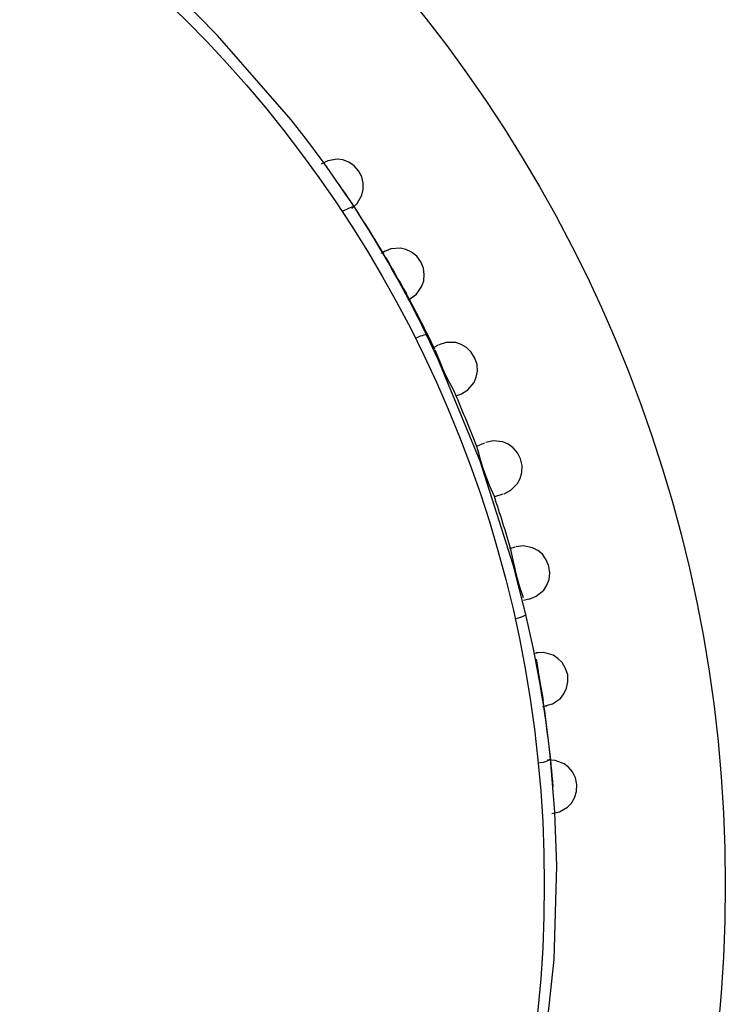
# Model space of a CAD drawing. Header units: millimetres. Extents: x -0.13 to 0.24, y 0 to 1.59.
# Tile 64 of 68: x 0.0864 to 0.102, y 0.9622 to 0.984. Entities that reach past the tile are written whole.
import ezdxf

# ---------------------------------------------------------------- set-up
doc = ezdxf.new("R2010")
doc.units = ezdxf.units.MM
doc.layers.add('BLOCKS', color=3, linetype='Continuous')

msp = doc.modelspace()

# ---------------------------------------------------------------- linework, layer by layer
at = {"layer": 'BLOCKS'}
for points, knots in [([(0.101966, 0.96486), (0.101966, 0.981979), (0.088091, 0.995856), (0.070972, 0.995856), (0.070972, 0.995856), (0.053853, 0.995856), (0.039976, 0.981979), (0.039976, 0.96486), (0.039976, 0.96486), (0.039976, 0.947743), (0.053853, 0.933864), (0.070972, 0.933864), (0.070972, 0.933864), (0.088091, 0.933864), (0.101966, 0.947743), (0.101966, 0.96486)], [0, 0, 0, 0, 0.25, 0.25, 0.25, 0.25, 0.5, 0.5, 0.5, 0.5, 0.75, 0.75, 0.75, 0.75, 1, 1, 1, 1]), ([(0.097965, 0.96486), (0.097965, 0.97977), (0.08588, 0.991855), (0.070972, 0.991855), (0.070972, 0.991855), (0.056064, 0.991855), (0.043979, 0.97977), (0.043979, 0.96486), (0.043979, 0.96486), (0.043979, 0.949952), (0.056064, 0.937867), (0.070972, 0.937867), (0.070972, 0.937867), (0.08588, 0.937867), (0.097965, 0.949952), (0.097965, 0.96486)], [0, 0, 0, 0, 0.25, 0.25, 0.25, 0.25, 0.5, 0.5, 0.5, 0.5, 0.75, 0.75, 0.75, 0.75, 1, 1, 1, 1]), ([(0.093775, 0.979824), (0.093775, 0.979824), (0.0931, 0.980807), (0.0931, 0.980807), (0.0931, 0.980807), (0.0931, 0.980807), (0.092742, 0.98129), (0.092742, 0.98129), (0.092742, 0.98129), (0.092742, 0.98129), (0.092371, 0.981764), (0.092371, 0.981764), (0.092371, 0.981764), (0.092371, 0.981764), (0.09074, 0.983623), (0.09074, 0.983623), (0.09074, 0.983623), (0.09074, 0.983623), (0.090299, 0.984072), (0.090299, 0.984072), (0.090299, 0.984072), (0.090299, 0.984072), (0.089848, 0.984506), (0.089848, 0.984506), (0.089848, 0.984506), (0.089848, 0.984506), (0.088904, 0.985363), (0.088904, 0.985363), (0.088904, 0.985363), (0.088904, 0.985363), (0.086416, 0.987289), (0.086416, 0.987289)], [0, 0, 0, 0, 0.125, 0.125, 0.125, 0.125, 0.25, 0.25, 0.25, 0.25, 0.375, 0.375, 0.375, 0.375, 0.5, 0.5, 0.5, 0.5, 0.625, 0.625, 0.625, 0.625, 0.75, 0.75, 0.75, 0.75, 0.875, 0.875, 0.875, 0.875, 1, 1, 1, 1]), ([(0.093709, 0.979806), (0.093709, 0.979806), (0.093833, 0.979915), (0.093833, 0.979915), (0.093833, 0.979915), (0.093833, 0.979915), (0.093936, 0.980102), (0.093936, 0.980102), (0.093936, 0.980102), (0.093936, 0.980102), (0.093963, 0.980222), (0.093963, 0.980222), (0.093963, 0.980222), (0.093963, 0.980222), (0.093965, 0.98036), (0.093965, 0.98036), (0.093965, 0.98036), (0.093965, 0.98036), (0.093932, 0.980501), (0.093932, 0.980501), (0.093932, 0.980501), (0.093932, 0.980501), (0.093862, 0.980634), (0.093862, 0.980634), (0.093862, 0.980634), (0.093862, 0.980634), (0.093763, 0.980745), (0.093763, 0.980745), (0.093763, 0.980745), (0.093763, 0.980745), (0.093642, 0.980828), (0.093642, 0.980828), (0.093642, 0.980828), (0.093642, 0.980828), (0.093514, 0.980876), (0.093514, 0.980876), (0.093514, 0.980876), (0.093514, 0.980876), (0.09339, 0.980894), (0.09339, 0.980894), (0.09339, 0.980894), (0.09339, 0.980894), (0.093181, 0.980859), (0.093181, 0.980859), (0.093181, 0.980859), (0.093181, 0.980859), (0.093034, 0.980785), (0.093034, 0.980785)], [0, 0, 0, 0, 0.083333, 0.083333, 0.083333, 0.083333, 0.166667, 0.166667, 0.166667, 0.166667, 0.25, 0.25, 0.25, 0.25, 0.333333, 0.333333, 0.333333, 0.333333, 0.416667, 0.416667, 0.416667, 0.416667, 0.5, 0.5, 0.5, 0.5, 0.583333, 0.583333, 0.583333, 0.583333, 0.666667, 0.666667, 0.666667, 0.666667, 0.75, 0.75, 0.75, 0.75, 0.833333, 0.833333, 0.833333, 0.833333, 0.916667, 0.916667, 0.916667, 0.916667, 1, 1, 1, 1]), ([(0.093775, 0.979824), (0.093775, 0.979824), (0.093763, 0.979832), (0.093763, 0.979832), (0.093763, 0.979832), (0.093763, 0.979832), (0.093742, 0.979835), (0.093742, 0.979835), (0.093742, 0.979835), (0.093742, 0.979835), (0.093713, 0.97983), (0.093713, 0.97983), (0.093713, 0.97983), (0.093713, 0.97983), (0.093678, 0.97982), (0.093678, 0.97982), (0.093678, 0.97982), (0.093678, 0.97982), (0.093638, 0.979803), (0.093638, 0.979803), (0.093638, 0.979803), (0.093638, 0.979803), (0.093595, 0.979785), (0.093595, 0.979785), (0.093595, 0.979785), (0.093595, 0.979785), (0.093545, 0.979758), (0.093545, 0.979758), (0.093545, 0.979758), (0.093545, 0.979758), (0.093498, 0.979729), (0.093498, 0.979729)], [0, 0, 0, 0, 0.125, 0.125, 0.125, 0.125, 0.25, 0.25, 0.25, 0.25, 0.375, 0.375, 0.375, 0.375, 0.5, 0.5, 0.5, 0.5, 0.625, 0.625, 0.625, 0.625, 0.75, 0.75, 0.75, 0.75, 0.875, 0.875, 0.875, 0.875, 1, 1, 1, 1]), ([(0.095009, 0.977814), (0.095009, 0.977814), (0.095141, 0.977911), (0.095141, 0.977911), (0.095141, 0.977911), (0.095141, 0.977911), (0.095261, 0.978087), (0.095261, 0.978087), (0.095261, 0.978087), (0.095261, 0.978087), (0.095303, 0.978207), (0.095303, 0.978207), (0.095303, 0.978207), (0.095303, 0.978207), (0.095313, 0.978344), (0.095313, 0.978344), (0.095313, 0.978344), (0.095313, 0.978344), (0.095294, 0.978489), (0.095294, 0.978489), (0.095294, 0.978489), (0.095294, 0.978489), (0.095236, 0.978628), (0.095236, 0.978628), (0.095236, 0.978628), (0.095236, 0.978628), (0.095145, 0.978748), (0.095145, 0.978748), (0.095145, 0.978748), (0.095145, 0.978748), (0.095031, 0.978841), (0.095031, 0.978841), (0.095031, 0.978841), (0.095031, 0.978841), (0.094907, 0.978901), (0.094907, 0.978901), (0.094907, 0.978901), (0.094907, 0.978901), (0.094785, 0.978928), (0.094785, 0.978928), (0.094785, 0.978928), (0.094785, 0.978928), (0.094574, 0.978913), (0.094574, 0.978913), (0.094574, 0.978913), (0.094574, 0.978913), (0.094421, 0.978849), (0.094421, 0.978849)], [0, 0, 0, 0, 0.083333, 0.083333, 0.083333, 0.083333, 0.166667, 0.166667, 0.166667, 0.166667, 0.25, 0.25, 0.25, 0.25, 0.333333, 0.333333, 0.333333, 0.333333, 0.416667, 0.416667, 0.416667, 0.416667, 0.5, 0.5, 0.5, 0.5, 0.583333, 0.583333, 0.583333, 0.583333, 0.666667, 0.666667, 0.666667, 0.666667, 0.75, 0.75, 0.75, 0.75, 0.833333, 0.833333, 0.833333, 0.833333, 0.916667, 0.916667, 0.916667, 0.916667, 1, 1, 1, 1]), ([(0.094464, 0.978717), (0.094464, 0.978717), (0.094526, 0.978607), (0.094526, 0.978607), (0.094526, 0.978607), (0.094526, 0.978607), (0.094601, 0.97847), (0.094601, 0.97847), (0.094601, 0.97847), (0.094601, 0.97847), (0.094644, 0.978396), (0.094644, 0.978396), (0.094644, 0.978396), (0.094644, 0.978396), (0.094688, 0.978317), (0.094688, 0.978317), (0.094688, 0.978317), (0.094688, 0.978317), (0.094731, 0.978241), (0.094731, 0.978241), (0.094731, 0.978241), (0.094731, 0.978241), (0.094777, 0.978166), (0.094777, 0.978166), (0.094777, 0.978166), (0.094777, 0.978166), (0.094853, 0.978029), (0.094853, 0.978029), (0.094853, 0.978029), (0.094853, 0.978029), (0.094918, 0.977918), (0.094918, 0.977918)], [0, 0, 0, 0, 0.125, 0.125, 0.125, 0.125, 0.25, 0.25, 0.25, 0.25, 0.375, 0.375, 0.375, 0.375, 0.5, 0.5, 0.5, 0.5, 0.625, 0.625, 0.625, 0.625, 0.75, 0.75, 0.75, 0.75, 0.875, 0.875, 0.875, 0.875, 1, 1, 1, 1]), ([(0.095361, 0.977015), (0.095361, 0.977015), (0.09535, 0.977017), (0.09535, 0.977017), (0.09535, 0.977017), (0.09535, 0.977017), (0.09533, 0.977013), (0.09533, 0.977013), (0.09533, 0.977013), (0.09533, 0.977013), (0.095303, 0.977007), (0.095303, 0.977007), (0.095303, 0.977007), (0.095303, 0.977007), (0.095265, 0.976994), (0.095265, 0.976994), (0.095265, 0.976994), (0.095265, 0.976994), (0.095224, 0.97698), (0.095224, 0.97698), (0.095224, 0.97698), (0.095224, 0.97698), (0.09518, 0.976959), (0.09518, 0.976959), (0.09518, 0.976959), (0.09518, 0.976959), (0.095131, 0.976939), (0.095131, 0.976939), (0.095131, 0.976939), (0.095131, 0.976939), (0.095116, 0.976932), (0.095116, 0.976932)], [0, 0, 0, 0, 0.125, 0.125, 0.125, 0.125, 0.25, 0.25, 0.25, 0.25, 0.375, 0.375, 0.375, 0.375, 0.5, 0.5, 0.5, 0.5, 0.625, 0.625, 0.625, 0.625, 0.75, 0.75, 0.75, 0.75, 0.875, 0.875, 0.875, 0.875, 1, 1, 1, 1]), ([(0.097559, 0.97083), (0.097559, 0.97083), (0.097284, 0.971911), (0.097284, 0.971911), (0.097284, 0.971911), (0.097284, 0.971911), (0.096545, 0.974225), (0.096545, 0.974225), (0.096545, 0.974225), (0.096545, 0.974225), (0.095619, 0.976469), (0.095619, 0.976469), (0.095619, 0.976469), (0.095619, 0.976469), (0.095361, 0.977015), (0.095361, 0.977015)], [0, 0, 0, 0, 0.25, 0.25, 0.25, 0.25, 0.5, 0.5, 0.5, 0.5, 0.75, 0.75, 0.75, 0.75, 1, 1, 1, 1]), ([(0.096133, 0.975707), (0.096133, 0.975707), (0.096275, 0.975794), (0.096275, 0.975794), (0.096275, 0.975794), (0.096275, 0.975794), (0.096412, 0.975957), (0.096412, 0.975957), (0.096412, 0.975957), (0.096412, 0.975957), (0.096462, 0.976075), (0.096462, 0.976075), (0.096462, 0.976075), (0.096462, 0.976075), (0.096487, 0.97621), (0.096487, 0.97621), (0.096487, 0.97621), (0.096487, 0.97621), (0.096478, 0.976357), (0.096478, 0.976357), (0.096478, 0.976357), (0.096478, 0.976357), (0.096431, 0.9765), (0.096431, 0.9765), (0.096431, 0.9765), (0.096431, 0.9765), (0.096352, 0.97663), (0.096352, 0.97663), (0.096352, 0.97663), (0.096352, 0.97663), (0.096249, 0.976732), (0.096249, 0.976732), (0.096249, 0.976732), (0.096249, 0.976732), (0.096129, 0.976802), (0.096129, 0.976802), (0.096129, 0.976802), (0.096129, 0.976802), (0.096008, 0.976841), (0.096008, 0.976841), (0.096008, 0.976841), (0.096008, 0.976841), (0.095795, 0.976843), (0.095795, 0.976843), (0.095795, 0.976843), (0.095795, 0.976843), (0.095636, 0.976794), (0.095636, 0.976794)], [0, 0, 0, 0, 0.083333, 0.083333, 0.083333, 0.083333, 0.166667, 0.166667, 0.166667, 0.166667, 0.25, 0.25, 0.25, 0.25, 0.333333, 0.333333, 0.333333, 0.333333, 0.416667, 0.416667, 0.416667, 0.416667, 0.5, 0.5, 0.5, 0.5, 0.583333, 0.583333, 0.583333, 0.583333, 0.666667, 0.666667, 0.666667, 0.666667, 0.75, 0.75, 0.75, 0.75, 0.833333, 0.833333, 0.833333, 0.833333, 0.916667, 0.916667, 0.916667, 0.916667, 1, 1, 1, 1]), ([(0.095545, 0.976684), (0.095545, 0.976684), (0.095561, 0.976653), (0.095561, 0.976653), (0.095561, 0.976653), (0.095561, 0.976653), (0.095626, 0.976491), (0.095626, 0.976491), (0.095626, 0.976491), (0.095626, 0.976491), (0.095683, 0.976349), (0.095683, 0.976349), (0.095683, 0.976349), (0.095683, 0.976349), (0.095719, 0.97627), (0.095719, 0.97627), (0.095719, 0.97627), (0.095719, 0.97627), (0.095754, 0.976191), (0.095754, 0.976191), (0.095754, 0.976191), (0.095754, 0.976191), (0.095791, 0.976111), (0.095791, 0.976111), (0.095791, 0.976111), (0.095791, 0.976111), (0.095828, 0.976034), (0.095828, 0.976034), (0.095828, 0.976034), (0.095828, 0.976034), (0.095897, 0.975897), (0.095897, 0.975897), (0.095897, 0.975897), (0.095897, 0.975897), (0.095977, 0.975744), (0.095977, 0.975744), (0.095977, 0.975744), (0.095977, 0.975744), (0.09599, 0.975711), (0.09599, 0.975711)], [0, 0, 0, 0, 0.1, 0.1, 0.1, 0.1, 0.2, 0.2, 0.2, 0.2, 0.3, 0.3, 0.3, 0.3, 0.4, 0.4, 0.4, 0.4, 0.5, 0.5, 0.5, 0.5, 0.6, 0.6, 0.6, 0.6, 0.7, 0.7, 0.7, 0.7, 0.8, 0.8, 0.8, 0.8, 0.9, 0.9, 0.9, 0.9, 1, 1, 1, 1]), ([(0.097075, 0.973502), (0.097075, 0.973502), (0.097224, 0.973579), (0.097224, 0.973579), (0.097224, 0.973579), (0.097224, 0.973579), (0.097375, 0.97373), (0.097375, 0.97373), (0.097375, 0.97373), (0.097375, 0.97373), (0.097433, 0.973842), (0.097433, 0.973842), (0.097433, 0.973842), (0.097433, 0.973842), (0.09747, 0.973974), (0.09747, 0.973974), (0.09747, 0.973974), (0.09747, 0.973974), (0.097476, 0.974123), (0.097476, 0.974123), (0.097476, 0.974123), (0.097476, 0.974123), (0.097441, 0.97427), (0.097441, 0.97427), (0.097441, 0.97427), (0.097441, 0.97427), (0.097373, 0.974407), (0.097373, 0.974407), (0.097373, 0.974407), (0.097373, 0.974407), (0.097277, 0.974517), (0.097277, 0.974517), (0.097277, 0.974517), (0.097277, 0.974517), (0.097166, 0.974597), (0.097166, 0.974597), (0.097166, 0.974597), (0.097166, 0.974597), (0.097048, 0.974647), (0.097048, 0.974647), (0.097048, 0.974647), (0.097048, 0.974647), (0.096836, 0.97467), (0.096836, 0.97467), (0.096836, 0.97467), (0.096836, 0.97467), (0.096671, 0.974633), (0.096671, 0.974633)], [0, 0, 0, 0, 0.083333, 0.083333, 0.083333, 0.083333, 0.166667, 0.166667, 0.166667, 0.166667, 0.25, 0.25, 0.25, 0.25, 0.333333, 0.333333, 0.333333, 0.333333, 0.416667, 0.416667, 0.416667, 0.416667, 0.5, 0.5, 0.5, 0.5, 0.583333, 0.583333, 0.583333, 0.583333, 0.666667, 0.666667, 0.666667, 0.666667, 0.75, 0.75, 0.75, 0.75, 0.833333, 0.833333, 0.833333, 0.833333, 0.916667, 0.916667, 0.916667, 0.916667, 1, 1, 1, 1]), ([(0.096464, 0.974554), (0.096464, 0.974554), (0.096493, 0.974457), (0.096493, 0.974457), (0.096493, 0.974457), (0.096493, 0.974457), (0.096538, 0.974285), (0.096538, 0.974285), (0.096538, 0.974285), (0.096538, 0.974285), (0.096582, 0.97414), (0.096582, 0.97414), (0.096582, 0.97414), (0.096582, 0.97414), (0.096607, 0.974065), (0.096607, 0.974065), (0.096607, 0.974065), (0.096607, 0.974065), (0.096636, 0.973983), (0.096636, 0.973983), (0.096636, 0.973983), (0.096636, 0.973983), (0.096663, 0.973902), (0.096663, 0.973902), (0.096663, 0.973902), (0.096663, 0.973902), (0.096694, 0.973829), (0.096694, 0.973829), (0.096694, 0.973829), (0.096694, 0.973829), (0.09675, 0.973689), (0.09675, 0.973689), (0.09675, 0.973689), (0.09675, 0.973689), (0.096824, 0.973527), (0.096824, 0.973527), (0.096824, 0.973527), (0.096824, 0.973527), (0.096863, 0.973432), (0.096863, 0.973432)], [0, 0, 0, 0, 0.1, 0.1, 0.1, 0.1, 0.2, 0.2, 0.2, 0.2, 0.3, 0.3, 0.3, 0.3, 0.4, 0.4, 0.4, 0.4, 0.5, 0.5, 0.5, 0.5, 0.6, 0.6, 0.6, 0.6, 0.7, 0.7, 0.7, 0.7, 0.8, 0.8, 0.8, 0.8, 0.9, 0.9, 0.9, 0.9, 1, 1, 1, 1]), ([(0.097226, 0.97224), (0.097226, 0.97224), (0.097236, 0.972202), (0.097236, 0.972202), (0.097236, 0.972202), (0.097236, 0.972202), (0.097269, 0.972033), (0.097269, 0.972033), (0.097269, 0.972033), (0.097269, 0.972033), (0.097304, 0.971884), (0.097304, 0.971884), (0.097304, 0.971884), (0.097304, 0.971884), (0.097323, 0.971801), (0.097323, 0.971801), (0.097323, 0.971801), (0.097323, 0.971801), (0.097344, 0.971716), (0.097344, 0.971716), (0.097344, 0.971716), (0.097344, 0.971716), (0.097368, 0.971629), (0.097368, 0.971629), (0.097368, 0.971629), (0.097368, 0.971629), (0.097389, 0.971548), (0.097389, 0.971548), (0.097389, 0.971548), (0.097389, 0.971548), (0.097435, 0.971401), (0.097435, 0.971401), (0.097435, 0.971401), (0.097435, 0.971401), (0.097489, 0.971236), (0.097489, 0.971236), (0.097489, 0.971236), (0.097489, 0.971236), (0.097493, 0.971201), (0.097493, 0.971201)], [0, 0, 0, 0, 0.1, 0.1, 0.1, 0.1, 0.2, 0.2, 0.2, 0.2, 0.3, 0.3, 0.3, 0.3, 0.4, 0.4, 0.4, 0.4, 0.5, 0.5, 0.5, 0.5, 0.6, 0.6, 0.6, 0.6, 0.7, 0.7, 0.7, 0.7, 0.8, 0.8, 0.8, 0.8, 0.9, 0.9, 0.9, 0.9, 1, 1, 1, 1]), ([(0.097633, 0.971174), (0.097633, 0.971174), (0.097789, 0.971236), (0.097789, 0.971236), (0.097789, 0.971236), (0.097789, 0.971236), (0.097954, 0.971372), (0.097954, 0.971372), (0.097954, 0.971372), (0.097954, 0.971372), (0.098021, 0.97148), (0.098021, 0.97148), (0.098021, 0.97148), (0.098021, 0.97148), (0.09807, 0.971606), (0.09807, 0.971606), (0.09807, 0.971606), (0.09807, 0.971606), (0.098085, 0.971753), (0.098085, 0.971753), (0.098085, 0.971753), (0.098085, 0.971753), (0.098068, 0.971902), (0.098068, 0.971902), (0.098068, 0.971902), (0.098068, 0.971902), (0.09801, 0.972043), (0.09801, 0.972043), (0.09801, 0.972043), (0.09801, 0.972043), (0.097923, 0.972163), (0.097923, 0.972163), (0.097923, 0.972163), (0.097923, 0.972163), (0.09782, 0.97225), (0.09782, 0.97225), (0.09782, 0.97225), (0.09782, 0.97225), (0.097708, 0.97231), (0.097708, 0.97231), (0.097708, 0.97231), (0.097708, 0.97231), (0.097499, 0.972354), (0.097499, 0.972354), (0.097499, 0.972354), (0.097499, 0.972354), (0.097333, 0.972331), (0.097333, 0.972331)], [0, 0, 0, 0, 0.083333, 0.083333, 0.083333, 0.083333, 0.166667, 0.166667, 0.166667, 0.166667, 0.25, 0.25, 0.25, 0.25, 0.333333, 0.333333, 0.333333, 0.333333, 0.416667, 0.416667, 0.416667, 0.416667, 0.5, 0.5, 0.5, 0.5, 0.583333, 0.583333, 0.583333, 0.583333, 0.666667, 0.666667, 0.666667, 0.666667, 0.75, 0.75, 0.75, 0.75, 0.833333, 0.833333, 0.833333, 0.833333, 0.916667, 0.916667, 0.916667, 0.916667, 1, 1, 1, 1]), ([(0.097559, 0.97083), (0.097559, 0.97083), (0.097551, 0.970822), (0.097551, 0.970822), (0.097551, 0.970822), (0.097551, 0.970822), (0.097536, 0.970809), (0.097536, 0.970809), (0.097536, 0.970809), (0.097536, 0.970809), (0.097507, 0.970797), (0.097507, 0.970797), (0.097507, 0.970797), (0.097507, 0.970797), (0.097474, 0.970782), (0.097474, 0.970782), (0.097474, 0.970782), (0.097474, 0.970782), (0.097431, 0.97077), (0.097431, 0.97077), (0.097431, 0.97077), (0.097431, 0.97077), (0.097385, 0.970755), (0.097385, 0.970755), (0.097385, 0.970755), (0.097385, 0.970755), (0.097333, 0.970741), (0.097333, 0.970741), (0.097333, 0.970741), (0.097333, 0.970741), (0.097317, 0.970737), (0.097317, 0.970737)], [0, 0, 0, 0, 0.125, 0.125, 0.125, 0.125, 0.25, 0.25, 0.25, 0.25, 0.375, 0.375, 0.375, 0.375, 0.5, 0.5, 0.5, 0.5, 0.625, 0.625, 0.625, 0.625, 0.75, 0.75, 0.75, 0.75, 0.875, 0.875, 0.875, 0.875, 1, 1, 1, 1]), ([(0.097785, 0.969847), (0.097785, 0.969847), (0.097807, 0.969723), (0.097807, 0.969723), (0.097807, 0.969723), (0.097807, 0.969723), (0.097832, 0.969569), (0.097832, 0.969569), (0.097832, 0.969569), (0.097832, 0.969569), (0.097845, 0.969482), (0.097845, 0.969482), (0.097845, 0.969482), (0.097845, 0.969482), (0.097859, 0.969395), (0.097859, 0.969395), (0.097859, 0.969395), (0.097859, 0.969395), (0.097876, 0.969304), (0.097876, 0.969304), (0.097876, 0.969304), (0.097876, 0.969304), (0.09789, 0.969222), (0.09789, 0.969222), (0.09789, 0.969222), (0.09789, 0.969222), (0.097917, 0.969066), (0.097917, 0.969066), (0.097917, 0.969066), (0.097917, 0.969066), (0.09794, 0.968942), (0.09794, 0.968942)], [0, 0, 0, 0, 0.125, 0.125, 0.125, 0.125, 0.25, 0.25, 0.25, 0.25, 0.375, 0.375, 0.375, 0.375, 0.5, 0.5, 0.5, 0.5, 0.625, 0.625, 0.625, 0.625, 0.75, 0.75, 0.75, 0.75, 0.875, 0.875, 0.875, 0.875, 1, 1, 1, 1]), ([(0.097987, 0.968812), (0.097987, 0.968812), (0.098147, 0.968859), (0.098147, 0.968859), (0.098147, 0.968859), (0.098147, 0.968859), (0.098321, 0.968981), (0.098321, 0.968981), (0.098321, 0.968981), (0.098321, 0.968981), (0.098399, 0.969081), (0.098399, 0.969081), (0.098399, 0.969081), (0.098399, 0.969081), (0.098457, 0.969205), (0.098457, 0.969205), (0.098457, 0.969205), (0.098457, 0.969205), (0.098488, 0.969348), (0.098488, 0.969348), (0.098488, 0.969348), (0.098488, 0.969348), (0.098482, 0.969499), (0.098482, 0.969499), (0.098482, 0.969499), (0.098482, 0.969499), (0.098437, 0.969644), (0.098437, 0.969644), (0.098437, 0.969644), (0.098437, 0.969644), (0.098362, 0.96977), (0.098362, 0.96977), (0.098362, 0.96977), (0.098362, 0.96977), (0.098265, 0.969865), (0.098265, 0.969865), (0.098265, 0.969865), (0.098265, 0.969865), (0.098159, 0.969934), (0.098159, 0.969934), (0.098159, 0.969934), (0.098159, 0.969934), (0.097956, 0.969994), (0.097956, 0.969994), (0.097956, 0.969994), (0.097956, 0.969994), (0.097789, 0.969985), (0.097789, 0.969985)], [0, 0, 0, 0, 0.083333, 0.083333, 0.083333, 0.083333, 0.166667, 0.166667, 0.166667, 0.166667, 0.25, 0.25, 0.25, 0.25, 0.333333, 0.333333, 0.333333, 0.333333, 0.416667, 0.416667, 0.416667, 0.416667, 0.5, 0.5, 0.5, 0.5, 0.583333, 0.583333, 0.583333, 0.583333, 0.666667, 0.666667, 0.666667, 0.666667, 0.75, 0.75, 0.75, 0.75, 0.833333, 0.833333, 0.833333, 0.833333, 0.916667, 0.916667, 0.916667, 0.916667, 1, 1, 1, 1]), ([(0.097108, 0.957216), (0.097108, 0.957216), (0.097604, 0.95917), (0.097604, 0.95917), (0.097604, 0.95917), (0.097604, 0.95917), (0.097963, 0.961163), (0.097963, 0.961163), (0.097963, 0.961163), (0.097963, 0.961163), (0.09818, 0.963214), (0.09818, 0.963214), (0.09818, 0.963214), (0.09818, 0.963214), (0.09824, 0.965278), (0.09824, 0.965278), (0.09824, 0.965278), (0.09824, 0.965278), (0.098199, 0.966469), (0.098199, 0.966469), (0.098199, 0.966469), (0.098199, 0.966469), (0.098103, 0.967648), (0.098103, 0.967648)], [0, 0, 0, 0, 0.166667, 0.166667, 0.166667, 0.166667, 0.333333, 0.333333, 0.333333, 0.333333, 0.5, 0.5, 0.5, 0.5, 0.666667, 0.666667, 0.666667, 0.666667, 0.833333, 0.833333, 0.833333, 0.833333, 1, 1, 1, 1]), ([(0.098103, 0.967648), (0.098103, 0.967648), (0.098097, 0.967634), (0.098097, 0.967634), (0.098097, 0.967634), (0.098097, 0.967634), (0.098083, 0.967619), (0.098083, 0.967619), (0.098083, 0.967619), (0.098083, 0.967619), (0.09806, 0.967605), (0.09806, 0.967605), (0.09806, 0.967605), (0.09806, 0.967605), (0.098025, 0.967593), (0.098025, 0.967593), (0.098025, 0.967593), (0.098025, 0.967593), (0.097983, 0.967578), (0.097983, 0.967578), (0.097983, 0.967578), (0.097983, 0.967578), (0.097938, 0.967566), (0.097938, 0.967566), (0.097938, 0.967566), (0.097938, 0.967566), (0.097884, 0.967555), (0.097884, 0.967555), (0.097884, 0.967555), (0.097884, 0.967555), (0.09783, 0.967547), (0.09783, 0.967547)], [0, 0, 0, 0, 0.125, 0.125, 0.125, 0.125, 0.25, 0.25, 0.25, 0.25, 0.375, 0.375, 0.375, 0.375, 0.5, 0.5, 0.5, 0.5, 0.625, 0.625, 0.625, 0.625, 0.75, 0.75, 0.75, 0.75, 0.875, 0.875, 0.875, 0.875, 1, 1, 1, 1]), ([(0.098134, 0.966435), (0.098134, 0.966435), (0.098298, 0.966471), (0.098298, 0.966471), (0.098298, 0.966471), (0.098298, 0.966471), (0.09848, 0.966578), (0.09848, 0.966578), (0.09848, 0.966578), (0.09848, 0.966578), (0.098565, 0.966667), (0.098565, 0.966667), (0.098565, 0.966667), (0.098565, 0.966667), (0.098633, 0.966785), (0.098633, 0.966785), (0.098633, 0.966785), (0.098633, 0.966785), (0.098675, 0.966926), (0.098675, 0.966926), (0.098675, 0.966926), (0.098675, 0.966926), (0.098683, 0.967075), (0.098683, 0.967075), (0.098683, 0.967075), (0.098683, 0.967075), (0.098652, 0.967224), (0.098652, 0.967224), (0.098652, 0.967224), (0.098652, 0.967224), (0.098588, 0.967354), (0.098588, 0.967354), (0.098588, 0.967354), (0.098588, 0.967354), (0.098501, 0.96746), (0.098501, 0.96746), (0.098501, 0.96746), (0.098501, 0.96746), (0.098403, 0.967537), (0.098403, 0.967537), (0.098403, 0.967537), (0.098403, 0.967537), (0.098205, 0.967611), (0.098205, 0.967611), (0.098205, 0.967611), (0.098205, 0.967611), (0.098039, 0.967619), (0.098039, 0.967619)], [0, 0, 0, 0, 0.083333, 0.083333, 0.083333, 0.083333, 0.166667, 0.166667, 0.166667, 0.166667, 0.25, 0.25, 0.25, 0.25, 0.333333, 0.333333, 0.333333, 0.333333, 0.416667, 0.416667, 0.416667, 0.416667, 0.5, 0.5, 0.5, 0.5, 0.583333, 0.583333, 0.583333, 0.583333, 0.666667, 0.666667, 0.666667, 0.666667, 0.75, 0.75, 0.75, 0.75, 0.833333, 0.833333, 0.833333, 0.833333, 0.916667, 0.916667, 0.916667, 0.916667, 1, 1, 1, 1])]:
    msp.add_open_spline(points, degree=3, knots=knots, dxfattribs=at)
for points in [[(0.094466, 0.978717), (0.094141, 0.979267), (0.093796, 0.979806), (0.093433, 0.980333)], [(0.095361, 0.977015), (0.094891, 0.977982), (0.094361, 0.97892), (0.093775, 0.979824)], [(0.094369, 0.97882), (0.094369, 0.97882), (0.094448, 0.978866), (0.094448, 0.978866)], [(0.095549, 0.97669), (0.095348, 0.977104), (0.095137, 0.977516), (0.094918, 0.97792)], [(0.094955, 0.977785), (0.094955, 0.977785), (0.095038, 0.977831), (0.095038, 0.977831)], [(0.095516, 0.976736), (0.095516, 0.976736), (0.09563, 0.97679), (0.09563, 0.97679)], [(0.096478, 0.974525), (0.096325, 0.974924), (0.096166, 0.97532), (0.095996, 0.975713)], [(0.096126, 0.975705), (0.096126, 0.975705), (0.096013, 0.975655), (0.096013, 0.975655)], [(0.096464, 0.974554), (0.096464, 0.974554), (0.096648, 0.974624), (0.096648, 0.974624)], [(0.09723, 0.972242), (0.097116, 0.972652), (0.09699, 0.973057), (0.096855, 0.973463)], [(0.097052, 0.973494), (0.097052, 0.973494), (0.096863, 0.973432), (0.096863, 0.973432)], [(0.097205, 0.972293), (0.097205, 0.972293), (0.097325, 0.972329), (0.097325, 0.972329)], [(0.097627, 0.971172), (0.097627, 0.971172), (0.097505, 0.971143), (0.097505, 0.971143)], [(0.098103, 0.967648), (0.097987, 0.968719), (0.097805, 0.969781), (0.097559, 0.97083)], [(0.097731, 0.969975), (0.097731, 0.969975), (0.097824, 0.969994), (0.097824, 0.969994)], [(0.097929, 0.968803), (0.097929, 0.968803), (0.098021, 0.968816), (0.098021, 0.968816)], [(0.098161, 0.967027), (0.09811, 0.967667), (0.098035, 0.968305), (0.09794, 0.96894)]]:
    msp.add_open_spline(points, degree=3, dxfattribs=at)

doc.saveas('drawing.dxf')
